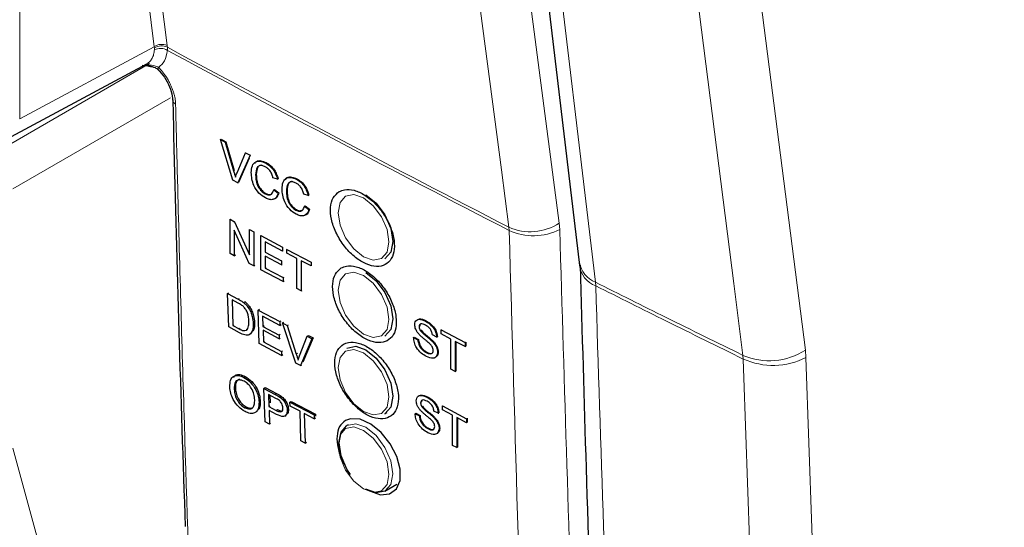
# Paper-space layout 'Blatt2' of a CAD drawing. Header units: millimetres. Extents: x 5 to 418, y 2 to 292.
# Tile 36 of 81: x 149.34 to 159.72, y 141.13 to 146.48. Entities that reach past the tile are written whole.
import ezdxf

# ---------------------------------------------------------------- set-up
doc = ezdxf.new("R2010")
doc.units = ezdxf.units.MM

psp = doc.layouts.new('Blatt2')

# ---------------------------------------------------------------- linework, layer by layer
at = {"color": 7, "linetype": 'Continuous', "lineweight": 18}
for p, q in [((149.34, 159.094), (149.34, 145.431)), ((150.758, 146.193), (150.54, 147.919)), ((150.679, 147.919), (150.895, 146.204)), ((149.34, 145.431), (150.758, 146.193)), ((150.76, 146.179), (150.758, 146.193)), ((150.895, 146.204), (150.897, 146.186)), ((150.897, 146.186), (150.898, 146.154)), ((150.761, 146.16), (150.76, 146.179)), ((149.057, 145.061), (150.71, 146.015)), ((150.932, 145.653), (149.269, 144.693)), ((151.596, 144.883), (151.603, 144.887)), ((155.035, 144.266), (155.03, 144.332)), ((154.498, 144.29), (154.501, 144.256)), ((155.414, 143.672), (155.411, 143.71)), ((151.644, 143.531), (151.655, 143.539)), ((151.654, 143.219), (151.665, 143.226)), ((157.625, 142.994), (157.631, 142.917)), ((152.256, 142.953), (152.27, 142.962)), ((156.97, 142.9), (156.967, 142.939)), ((152.035, 142.527), (152.049, 142.536)), ((152.045, 142.358), (152.059, 142.367))]:
    psp.add_line(p, q, dxfattribs=at)
at = {"color": 7, "linetype": 'Continuous', "lineweight": 25}
for p, q in [((149.253, 145.245), (150.679, 146.012)), ((150.631, 145.999), (150.719, 145.989)), ((151.458, 145.213), (151.465, 145.218)), ((151.589, 144.785), (151.458, 145.213)), ((151.458, 145.213), (151.508, 145.187)), ((151.465, 145.218), (151.515, 145.191)), ((151.508, 145.187), (151.515, 145.191)), ((151.508, 145.187), (151.596, 144.883)), ((151.515, 145.191), (151.603, 144.887)), ((151.632, 144.864), (151.72, 145.075)), ((151.77, 145.049), (151.639, 144.759)), ((151.72, 145.075), (151.726, 145.079)), ((151.72, 145.075), (151.77, 145.049)), ((151.77, 145.049), (151.775, 145.052)), ((151.761, 145.019), (151.646, 144.763)), ((151.932, 144.967), (151.937, 144.971)), ((151.828, 144.841), (151.835, 144.845)), ((151.639, 144.759), (151.589, 144.785)), ((151.639, 144.759), (151.646, 144.763)), ((152.057, 144.797), (152.011, 144.81)), ((152.057, 144.797), (152.064, 144.801)), ((152.256, 144.796), (152.261, 144.799)), ((151.928, 144.642), (151.935, 144.646)), ((152.019, 144.684), (152.026, 144.688)), ((152.019, 144.684), (152.065, 144.648)), ((152.026, 144.688), (152.072, 144.652)), ((152.065, 144.648), (152.072, 144.652)), ((152.152, 144.669), (152.159, 144.674)), ((152.381, 144.625), (152.335, 144.639)), ((152.381, 144.625), (152.388, 144.629)), ((152.253, 144.471), (152.26, 144.475)), ((152.344, 144.512), (152.351, 144.517)), ((152.344, 144.512), (152.389, 144.476)), ((152.351, 144.517), (152.396, 144.481)), ((152.389, 144.476), (152.396, 144.481)), ((151.558, 144.373), (151.562, 144.375)), ((151.558, 144.013), (151.558, 144.373)), ((151.558, 144.373), (151.606, 144.347)), ((151.606, 144.347), (151.61, 144.35)), ((151.606, 144.347), (151.762, 143.997)), ((151.759, 143.907), (151.603, 144.257)), ((151.603, 144.257), (151.603, 143.989)), ((151.762, 144.265), (151.765, 144.267)), ((151.762, 144.265), (151.808, 144.241)), ((151.762, 143.997), (151.762, 144.265)), ((151.808, 144.241), (151.81, 144.243)), ((151.808, 144.241), (151.808, 143.882)), ((151.883, 144.201), (151.885, 144.203)), ((151.883, 143.842), (151.883, 144.201)), ((151.883, 144.201), (152.112, 144.081)), ((152.112, 144.039), (151.928, 144.136)), ((151.928, 144.136), (151.928, 144.025)), ((151.603, 143.989), (151.558, 144.013)), ((151.928, 144.025), (151.934, 144.029)), ((151.928, 144.025), (152.099, 143.935)), ((152.112, 144.081), (152.112, 144.039)), ((152.112, 144.081), (152.113, 144.081)), ((152.112, 144.039), (152.114, 144.041)), ((152.158, 144.056), (152.159, 144.057)), ((152.158, 144.056), (152.412, 143.923)), ((152.158, 144.015), (152.158, 144.056)), ((152.262, 143.96), (152.158, 144.015)), ((151.603, 143.989), (151.617, 143.997)), ((151.808, 143.882), (151.759, 143.907)), ((152.099, 143.894), (151.928, 143.984)), ((151.928, 143.984), (151.928, 143.859)), ((152.099, 143.935), (152.104, 143.939)), ((152.099, 143.935), (152.099, 143.894)), ((152.262, 143.642), (152.262, 143.96)), ((152.412, 143.881), (152.308, 143.936)), ((152.308, 143.936), (152.308, 143.618)), ((152.412, 143.923), (152.412, 143.881)), ((152.412, 143.923), (152.412, 143.923)), ((155.241, 143.917), (155.244, 143.881)), ((151.808, 143.882), (151.819, 143.889)), ((152.12, 143.717), (151.883, 143.842)), ((151.928, 143.859), (151.939, 143.866)), ((151.928, 143.859), (152.12, 143.758)), ((152.099, 143.894), (152.106, 143.898)), ((152.412, 143.881), (152.413, 143.882)), ((152.12, 143.758), (152.129, 143.764)), ((152.12, 143.758), (152.12, 143.717)), ((152.12, 143.717), (152.13, 143.724)), ((151.533, 143.591), (151.545, 143.598)), ((151.544, 143.238), (151.533, 143.591)), ((151.533, 143.591), (151.644, 143.531)), ((152.308, 143.618), (152.262, 143.642)), ((152.308, 143.618), (152.317, 143.624)), ((151.645, 143.49), (151.58, 143.525)), ((151.58, 143.525), (151.588, 143.254)), ((151.701, 143.496), (151.712, 143.503)), ((151.748, 143.445), (151.76, 143.453)), ((151.856, 143.417), (151.868, 143.425)), ((151.866, 143.065), (151.856, 143.417)), ((151.856, 143.417), (152.083, 143.295)), ((151.803, 143.274), (151.814, 143.282)), ((152.084, 143.255), (151.902, 143.352)), ((151.902, 143.352), (151.905, 143.244)), ((152.083, 143.295), (152.096, 143.304)), ((152.083, 143.295), (152.084, 143.255)), ((152.112, 143.28), (152.125, 143.288)), ((152.252, 142.857), (152.112, 143.28)), ((152.112, 143.28), (152.161, 143.253)), ((153.618, 143.3), (153.62, 143.301)), ((151.659, 143.176), (151.544, 143.238)), ((151.588, 143.254), (151.599, 143.261)), ((151.588, 143.254), (151.654, 143.219)), ((151.727, 143.21), (151.743, 143.212)), ((151.905, 143.244), (151.917, 143.252)), ((151.905, 143.244), (152.075, 143.153)), ((152.076, 143.112), (151.907, 143.203)), ((151.907, 143.203), (151.91, 143.081)), ((152.084, 143.255), (152.097, 143.263)), ((152.161, 143.253), (152.175, 143.262)), ((152.161, 143.253), (152.256, 142.953)), ((153.551, 143.24), (153.555, 143.243)), ((153.563, 143.202), (153.567, 143.205)), ((153.783, 143.207), (153.787, 143.21)), ((153.783, 143.166), (153.783, 143.207)), ((153.783, 143.207), (154.037, 143.073)), ((151.91, 143.081), (151.922, 143.089)), ((151.91, 143.081), (152.1, 142.979)), ((152.075, 143.153), (152.087, 143.161)), ((152.075, 143.153), (152.076, 143.112)), ((152.076, 143.112), (152.088, 143.12)), ((152.291, 142.934), (152.372, 143.14)), ((152.421, 143.114), (152.301, 142.831)), ((152.435, 143.123), (152.327, 142.868)), ((152.372, 143.14), (152.385, 143.149)), ((152.372, 143.14), (152.421, 143.114)), ((152.385, 143.149), (152.435, 143.123)), ((152.421, 143.114), (152.435, 143.123)), ((153.493, 143.127), (153.5, 143.131)), ((153.493, 143.127), (153.539, 143.103)), ((153.5, 143.131), (153.545, 143.107)), ((153.539, 143.103), (153.545, 143.107)), ((153.69, 143.087), (153.697, 143.091)), ((153.738, 143.13), (153.692, 143.155)), ((153.738, 143.13), (153.744, 143.134)), ((153.887, 143.111), (153.783, 143.166)), ((153.887, 142.793), (153.887, 143.111)), ((154.037, 143.031), (153.933, 143.086)), ((153.933, 143.086), (153.933, 142.769)), ((153.94, 143.083), (153.94, 142.773)), ((154.037, 143.073), (154.043, 143.077)), ((154.037, 143.073), (154.037, 143.031)), ((154.041, 143.078), (154.043, 143.077)), ((154.043, 143.077), (154.043, 143.036)), ((152.101, 142.938), (151.866, 143.065)), ((152.1, 142.979), (152.112, 142.987)), ((152.1, 142.979), (152.101, 142.938)), ((153.627, 142.968), (153.633, 142.973)), ((153.746, 142.97), (153.753, 142.974)), ((154.037, 143.031), (154.043, 143.036)), ((152.101, 142.938), (152.114, 142.947)), ((152.301, 142.831), (152.252, 142.857)), ((152.301, 142.831), (152.315, 142.84)), ((153.933, 142.769), (153.887, 142.793)), ((153.933, 142.769), (153.94, 142.773)), ((151.704, 142.707), (151.718, 142.716)), ((151.602, 142.579), (151.615, 142.588)), ((151.916, 142.59), (151.93, 142.599)), ((151.928, 142.238), (151.916, 142.59)), ((151.916, 142.59), (152.035, 142.527)), ((151.93, 142.599), (152.049, 142.536)), ((151.864, 142.445), (151.877, 142.454)), ((152.041, 142.485), (151.963, 142.526)), ((151.963, 142.526), (151.967, 142.399)), ((151.977, 142.518), (151.98, 142.44)), ((152.083, 142.498), (152.097, 142.508)), ((152.19, 142.445), (152.204, 142.454)), ((152.204, 142.454), (152.458, 142.32)), ((153.634, 142.497), (153.636, 142.498)), ((151.714, 142.387), (151.728, 142.396)), ((151.967, 142.399), (151.981, 142.408)), ((151.967, 142.399), (152.045, 142.358)), ((152.048, 142.317), (151.969, 142.359)), ((151.969, 142.359), (151.973, 142.214)), ((152.161, 142.362), (152.174, 142.37)), ((152.192, 142.404), (152.19, 142.445)), ((152.19, 142.445), (152.444, 142.311)), ((152.296, 142.349), (152.192, 142.404)), ((152.306, 142.038), (152.296, 142.349)), ((153.567, 142.438), (153.571, 142.44)), ((153.579, 142.4), (153.583, 142.403)), ((153.754, 142.328), (153.708, 142.352)), ((153.799, 142.405), (153.803, 142.407)), ((153.799, 142.363), (153.799, 142.405)), ((153.799, 142.405), (154.052, 142.27)), ((153.903, 142.308), (153.799, 142.363)), ((152.136, 142.298), (152.15, 142.308)), ((152.445, 142.27), (152.341, 142.325)), ((152.341, 142.325), (152.352, 142.014)), ((152.444, 142.311), (152.458, 142.32)), ((152.444, 142.311), (152.445, 142.27)), ((152.445, 142.27), (152.459, 142.279)), ((152.458, 142.32), (152.458, 142.298)), ((153.191, 142.324), (153.214, 142.336)), ((153.509, 142.324), (153.516, 142.329)), ((153.509, 142.324), (153.555, 142.3)), ((153.516, 142.329), (153.562, 142.304)), ((153.555, 142.3), (153.562, 142.304)), ((153.706, 142.284), (153.713, 142.288)), ((153.754, 142.328), (153.76, 142.331)), ((153.903, 141.99), (153.903, 142.308)), ((154.052, 142.229), (153.949, 142.284)), ((153.949, 142.284), (153.949, 141.966)), ((153.956, 142.28), (153.956, 141.97)), ((154.052, 142.27), (154.059, 142.274)), ((154.052, 142.27), (154.052, 142.229)), ((154.057, 142.276), (154.059, 142.274)), ((154.059, 142.274), (154.059, 142.233)), ((151.973, 142.214), (151.928, 142.238)), ((151.973, 142.214), (151.986, 142.223)), ((152.805, 142.208), (152.791, 142.2)), ((153.643, 142.166), (153.649, 142.17)), ((153.762, 142.167), (153.769, 142.171)), ((154.052, 142.229), (154.059, 142.233)), ((152.352, 142.014), (152.306, 142.038)), ((152.352, 142.014), (152.364, 142.022)), ((153.949, 141.966), (153.903, 141.99)), ((153.949, 141.966), (153.956, 141.97)), ((153.191, 141.507), (153.316, 141.579))]:
    psp.add_line(p, q, dxfattribs=at)
at = {"color": 7, "linetype": 'Continuous', "lineweight": 18, "flags": 128}
for points in [[(153.614, 155.152), (154.322, 149.74), (155.03, 144.332)], [(154.498, 144.29), (154.419, 144.896), (154.102, 147.32), (153.082, 155.11)], [(154.125, 154.493), (154.215, 153.737), (154.576, 150.714), (154.936, 147.691), (155.411, 143.71)], [(156.967, 142.939), (156.87, 143.698), (156.482, 146.734), (156.094, 149.771), (155.583, 153.768)], [(156.241, 153.824), (156.593, 151.069), (156.945, 148.315), (157.625, 142.994)], [(150.802, 145.949), (150.801, 145.951), (150.8, 145.956), (150.801, 145.964), (150.805, 145.975)], [(152.966, 144.598), (152.864, 144.634), (152.777, 144.617), (152.719, 144.55), (152.698, 144.443), (152.719, 144.313), (152.777, 144.179), (152.864, 144.062), (152.966, 143.979), (153.069, 143.944), (153.156, 143.96), (153.214, 144.027), (153.234, 144.134), (153.214, 144.264), (153.156, 144.398), (153.069, 144.515), (152.966, 144.598)], [(152.966, 143.782), (152.864, 143.817), (152.777, 143.8), (152.719, 143.733), (152.698, 143.627), (152.719, 143.497), (152.777, 143.363), (152.864, 143.245), (152.966, 143.163), (153.069, 143.127), (153.156, 143.144), (153.214, 143.211), (153.234, 143.317), (153.214, 143.448), (153.156, 143.582), (153.069, 143.699), (152.966, 143.782)], [(152.966, 142.965), (152.864, 143.001), (152.777, 142.984), (152.719, 142.917), (152.698, 142.81), (152.719, 142.68), (152.777, 142.546), (152.864, 142.429), (152.966, 142.346), (153.069, 142.31), (153.156, 142.327), (153.214, 142.394), (153.234, 142.501), (153.214, 142.631), (153.156, 142.765), (153.069, 142.882), (152.966, 142.965)], [(152.966, 141.53), (153.069, 141.494), (153.156, 141.511), (153.214, 141.578), (153.234, 141.684), (153.214, 141.815), (153.156, 141.948), (153.069, 142.066), (152.966, 142.148), (152.864, 142.184), (152.777, 142.167), (152.719, 142.1), (152.698, 141.994), (152.719, 141.864), (152.777, 141.73), (152.864, 141.612), (152.966, 141.53)], [(152.791, 142.2), (152.883, 142.218), (152.991, 142.18), (153.099, 142.093), (153.191, 141.969), (153.253, 141.828), (153.274, 141.69), (153.253, 141.578), (153.191, 141.507), (153.191, 141.507)], [(149.269, 141.962), (150.252, 138.353), (151.239, 134.726)]]:
    psp.add_lwpolyline(points, dxfattribs=at)
at = {"color": 7, "linetype": 'Continuous', "lineweight": 25, "flags": 128}
for points in [[(153.955, 154.702), (154.073, 153.713), (155.241, 143.919)], [(152.991, 144.63), (153.099, 144.542), (153.191, 144.419), (153.253, 144.277), (153.274, 144.14), (153.253, 144.027), (153.191, 143.957), (153.191, 143.957)], [(152.991, 143.813), (153.099, 143.726), (153.191, 143.602), (153.253, 143.461), (153.274, 143.323), (153.253, 143.211), (153.191, 143.14), (153.191, 143.14)], [(152.791, 143.016), (152.883, 143.034), (152.991, 142.997)], [(152.991, 142.997), (153.099, 142.909), (153.191, 142.785), (153.253, 142.644), (153.274, 142.507), (153.253, 142.394), (153.191, 142.324), (153.191, 142.324)], [(153.069, 141.495), (153.144, 141.47), (153.24, 141.478), (153.312, 141.531), (153.351, 141.621), (153.352, 141.74), (153.317, 141.874), (153.248, 142.007), (153.153, 142.125), (153.043, 142.215), (152.931, 142.265), (152.829, 142.271), (152.776, 142.252), (152.776, 142.252)], [(152.827, 141.682), (152.791, 141.738), (152.73, 141.879), (152.708, 142.017), (152.73, 142.129), (152.791, 142.2), (152.791, 142.2)], [(153.191, 141.507), (153.099, 141.489), (152.991, 141.527)]]:
    psp.add_lwpolyline(points, dxfattribs=at)
at = {"color": 7, "linetype": 'Continuous', "lineweight": 18}
for centre, radius, start, end in [((150.837, 146.078), 0.14, 65.1129, 124.1357), ((150.835, 146.066), 0.136, 62.583, 123.4037), ((245.771, 321.95), 199.734, 241.64077, 242.80828), ((150.824, 146.036), 0.139, 57.9386, 117.0038), ((245.771, 321.913), 199.73, 241.64019, 242.80847), ((151.003, 145.636), 0.0509, 183.7199, 247.9823), ((154.724, 144.806), 0.564, 246.4011, 302.7847), ((154.758, 144.811), 0.611, 245.151, 296.9434), ((155.518, 143.97), 0.281, 190.4308, 247.6781), ((155.499, 143.914), 0.256, 184.9005, 250.5504), ((157.243, 143.591), 0.709, 247.0757, 302.5706), ((157.283, 143.596), 0.763, 245.8302, 297.1632)]:
    psp.add_arc(centre, radius, start, end, dxfattribs=at)
for points, knots in [([(150.679, 146.012), (150.68, 146.013), (150.687, 146.016), (150.699, 146.025), (150.713, 146.038), (150.726, 146.053), (150.737, 146.071), (150.746, 146.09), (150.753, 146.112), (150.758, 146.135), (150.76, 146.152), (150.761, 146.16)], [0, 0, 0, 0, 0.025227, 0.144895, 0.265397, 0.38853, 0.512573, 0.632266, 0.752793, 0.875944, 1, 1, 1, 1]), ([(150.898, 146.154), (150.891, 146.114), (150.877, 146.036), (150.829, 145.994), (150.805, 145.975)], [0, 0, 0, 0, 0.5189654, 1, 1, 1, 1]), ([(150.657, 146), (150.661, 146), (150.673, 145.999), (150.685, 145.999), (150.693, 145.998)], [0, 0, 0, 0, 0.3044, 1, 1, 1, 1]), ([(150.693, 145.998), (150.717, 145.998), (150.755, 145.998), (150.791, 145.981), (150.805, 145.975)], [0, 0, 0, 0, 0.616269, 1, 1, 1, 1]), ([(150.805, 145.975), (150.813, 145.967), (150.828, 145.951), (150.849, 145.925), (150.869, 145.898), (150.886, 145.874), (150.903, 145.847), (150.919, 145.818), (150.935, 145.784), (150.947, 145.756), (150.958, 145.727), (150.967, 145.697), (150.975, 145.664), (150.98, 145.635), (150.983, 145.61), (150.984, 145.596), (150.984, 145.588)], [0, 0, 0, 0, 0.072855, 0.146236, 0.220264, 0.294833, 0.340213, 0.428463, 0.511104, 0.589608, 0.635016, 0.723321, 0.806014, 0.884569, 0.942158, 1, 1, 1, 1]), ([(150.984, 145.588), (150.985, 145.535), (150.992, 145.267), (151.02, 144.141), (151.099, 141.359), (151.249, 137.097), (151.463, 132.194), (151.637, 129.01), (151.719, 127.51)], [0, 0, 0, 0, 0.0088086, 0.044043, 0.1849809, 0.4668597, 0.7487682, 1, 1, 1, 1]), ([(155.376, 124.503), (155.363, 124.714), (155.296, 125.765), (155.032, 130.192), (154.724, 136.55), (154.563, 142.118), (154.501, 144.256)], [0, 0, 0, 0, 0.032288, 0.161438, 0.678067, 1, 1, 1, 1]), ([(155.035, 144.266), (155.134, 140.95), (155.334, 134.318), (155.717, 127.79), (155.909, 124.526)], [0, 0, 0, 0, 0.4999, 1, 1, 1, 1]), ([(155.411, 143.71), (155.659, 143.586), (156.176, 143.327), (156.696, 143.072), (156.967, 142.939)], [0, 0, 0, 0, 0.479802, 1, 1, 1, 1]), ([(155.414, 143.672), (155.523, 140.282), (155.737, 133.622), (156.125, 127.075), (156.315, 123.86)], [0, 0, 0, 0, 0.508896, 1, 1, 1, 1]), ([(156.97, 142.9), (156.699, 143.033), (156.179, 143.289), (155.662, 143.548), (155.414, 143.672)], [0, 0, 0, 0, 0.52026, 1, 1, 1, 1]), ([(159.063, 109.415), (158.908, 111.081), (158.463, 115.846), (157.864, 123.795), (157.306, 133.284), (157.082, 139.695), (156.97, 142.9)], [0, 0, 0, 0, 0.1519058, 0.4346037, 0.7173017, 1, 1, 1, 1]), ([(157.631, 142.917), (157.743, 139.715), (157.967, 133.309), (158.524, 123.828), (159.122, 115.885), (159.567, 111.123), (159.722, 109.459)], [0, 0, 0, 0, 0.282698, 0.565396, 0.848094, 1, 1, 1, 1])]:
    psp.add_open_spline(points, degree=3, knots=knots, dxfattribs=at)
at = {"color": 7, "linetype": 'Continuous', "lineweight": 25}
for points, knots in [([(150.703, 145.989), (150.725, 145.985), (150.762, 145.979), (150.796, 145.957), (150.806, 145.944), (150.809, 145.941)], [0, 0, 0, 0, 0.54369, 0.884884, 1, 1, 1, 1]), ([(150.802, 145.948), (150.806, 145.944), (150.835, 145.916), (150.885, 145.846), (150.932, 145.746), (150.953, 145.668), (150.951, 145.639), (150.95, 145.633)], [0, 0, 0, 0, 0.050198, 0.338746, 0.635183, 0.927589, 1, 1, 1, 1]), ([(150.955, 145.632), (150.958, 145.504), (150.989, 143.997), (151.039, 142.502), (151.085, 141.134)], [0, 0, 0, 0, 0.085161, 1, 1, 1, 1]), ([(151.782, 144.865), (151.784, 144.89), (151.788, 144.94), (151.824, 144.984), (151.877, 144.991), (151.913, 144.975), (151.932, 144.967)], [0, 0, 0, 0, 0.2804925, 0.5595697, 0.7796153, 1, 1, 1, 1]), ([(151.819, 144.963), (151.825, 144.971), (151.839, 144.992), (151.884, 144.994), (151.92, 144.979), (151.939, 144.972)], [0, 0, 0, 0, 0.235895, 0.617654, 1, 1, 1, 1]), ([(151.93, 144.927), (151.918, 144.932), (151.895, 144.943), (151.865, 144.94), (151.833, 144.912), (151.83, 144.87), (151.828, 144.841)], [0, 0, 0, 0, 0.1872234, 0.3739058, 0.5607363, 1, 1, 1, 1]), ([(151.888, 144.943), (151.882, 144.942), (151.867, 144.942), (151.84, 144.915), (151.837, 144.874), (151.835, 144.845)], [0, 0, 0, 0, 0.128287, 0.388412, 1, 1, 1, 1]), ([(151.932, 144.967), (151.948, 144.958), (151.979, 144.938), (152.018, 144.892), (152.044, 144.843), (152.053, 144.812), (152.057, 144.797)], [0, 0, 0, 0, 0.280081, 0.559449, 0.779549, 1, 1, 1, 1]), ([(151.939, 144.972), (151.954, 144.962), (151.986, 144.943), (152.025, 144.896), (152.051, 144.847), (152.059, 144.816), (152.064, 144.801)], [0, 0, 0, 0, 0.280081, 0.559449, 0.779549, 1, 1, 1, 1]), ([(151.596, 144.883), (151.6, 144.87), (151.606, 144.848), (151.612, 144.825), (151.614, 144.816)], [0, 0, 0, 0, 0.5599982, 1, 1, 1, 1]), ([(151.614, 144.816), (151.617, 144.825), (151.622, 144.842), (151.629, 144.857), (151.632, 144.864)], [0, 0, 0, 0, 0.559972, 1, 1, 1, 1]), ([(151.933, 144.598), (151.908, 144.613), (151.86, 144.643), (151.809, 144.725), (151.786, 144.8), (151.784, 144.843), (151.782, 144.865)], [0, 0, 0, 0, 0.279955, 0.558088, 0.778912, 1, 1, 1, 1]), ([(151.828, 144.841), (151.829, 144.821), (151.831, 144.782), (151.85, 144.72), (151.887, 144.669), (151.915, 144.651), (151.928, 144.642)], [0, 0, 0, 0, 0.281245, 0.560716, 0.780138, 1, 1, 1, 1]), ([(151.835, 144.845), (151.836, 144.825), (151.838, 144.786), (151.857, 144.724), (151.894, 144.673), (151.922, 144.655), (151.935, 144.646)], [0, 0, 0, 0, 0.281245, 0.560716, 0.780138, 1, 1, 1, 1]), ([(152.011, 144.81), (152.008, 144.823), (152, 144.849), (151.98, 144.886), (151.955, 144.912), (151.938, 144.922), (151.93, 144.927)], [0, 0, 0, 0, 0.280553, 0.559739, 0.779654, 1, 1, 1, 1]), ([(152.107, 144.693), (152.108, 144.718), (152.112, 144.768), (152.148, 144.813), (152.201, 144.819), (152.238, 144.804), (152.256, 144.796)], [0, 0, 0, 0, 0.280492, 0.55957, 0.779615, 1, 1, 1, 1]), ([(152.144, 144.791), (152.149, 144.799), (152.163, 144.821), (152.209, 144.823), (152.245, 144.808), (152.263, 144.8)], [0, 0, 0, 0, 0.235895, 0.617654, 1, 1, 1, 1]), ([(152.254, 144.755), (152.242, 144.761), (152.22, 144.771), (152.189, 144.768), (152.158, 144.74), (152.155, 144.699), (152.152, 144.669)], [0, 0, 0, 0, 0.187223, 0.373906, 0.560736, 1, 1, 1, 1]), ([(152.212, 144.771), (152.207, 144.771), (152.191, 144.771), (152.165, 144.743), (152.162, 144.702), (152.159, 144.674)], [0, 0, 0, 0, 0.128287, 0.388412, 1, 1, 1, 1]), ([(152.335, 144.639), (152.332, 144.652), (152.325, 144.678), (152.305, 144.714), (152.279, 144.74), (152.262, 144.75), (152.254, 144.755)], [0, 0, 0, 0, 0.280553, 0.559739, 0.779654, 1, 1, 1, 1]), ([(152.256, 144.796), (152.272, 144.786), (152.304, 144.767), (152.343, 144.72), (152.369, 144.671), (152.377, 144.64), (152.381, 144.625)], [0, 0, 0, 0, 0.280081, 0.559449, 0.779549, 1, 1, 1, 1]), ([(152.263, 144.8), (152.279, 144.79), (152.311, 144.771), (152.349, 144.724), (152.376, 144.675), (152.384, 144.645), (152.388, 144.629)], [0, 0, 0, 0, 0.280081, 0.559449, 0.779549, 1, 1, 1, 1]), ([(151.928, 144.642), (151.941, 144.637), (151.966, 144.626), (152.004, 144.637), (152.013, 144.666), (152.019, 144.684)], [0, 0, 0, 0, 0.280711, 0.560905, 1, 1, 1, 1]), ([(152.065, 144.648), (152.06, 144.632), (152.049, 144.601), (152.015, 144.579), (151.974, 144.58), (151.946, 144.592), (151.933, 144.598)], [0, 0, 0, 0, 0.280256, 0.559546, 0.779589, 1, 1, 1, 1]), ([(151.935, 144.646), (151.948, 144.641), (151.969, 144.631), (151.985, 144.637), (151.991, 144.64)], [0, 0, 0, 0, 0.604662, 1, 1, 1, 1]), ([(152.072, 144.652), (152.066, 144.637), (152.055, 144.607), (152.032, 144.586), (152.016, 144.586), (152.016, 144.586)], [0, 0, 0, 0, 0.494279, 0.986854, 1, 1, 1, 1]), ([(152.257, 144.427), (152.233, 144.442), (152.184, 144.471), (152.133, 144.553), (152.111, 144.629), (152.108, 144.672), (152.107, 144.693)], [0, 0, 0, 0, 0.279955, 0.558088, 0.778912, 1, 1, 1, 1]), ([(152.152, 144.669), (152.153, 144.65), (152.155, 144.61), (152.174, 144.548), (152.212, 144.498), (152.239, 144.48), (152.253, 144.471)], [0, 0, 0, 0, 0.281245, 0.5607156, 0.780138, 1, 1, 1, 1]), ([(152.159, 144.674), (152.16, 144.654), (152.162, 144.614), (152.181, 144.553), (152.218, 144.502), (152.246, 144.484), (152.26, 144.475)], [0, 0, 0, 0, 0.281245, 0.560716, 0.780138, 1, 1, 1, 1]), ([(152.71, 144.666), (152.687, 144.646), (152.64, 144.608), (152.613, 144.503), (152.622, 144.375), (152.669, 144.237), (152.748, 144.103), (152.85, 143.99), (152.965, 143.909), (153.078, 143.871), (153.177, 143.879), (153.251, 143.933), (153.291, 144.026), (153.294, 144.148), (153.258, 144.284), (153.188, 144.421), (153.092, 144.542), (152.98, 144.634), (152.865, 144.686), (152.773, 144.693), (152.728, 144.673), (152.71, 144.666)], [0, 0, 0, 0, 0.0535723, 0.1071443, 0.1607313, 0.2143785, 0.2681024, 0.321888, 0.375695, 0.4294732, 0.4831833, 0.5368141, 0.5903891, 0.6439578, 0.6975746, 0.7512731, 0.8050495, 0.8588638, 0.9126587, 0.9663868, 1, 1, 1, 1]), ([(152.253, 144.471), (152.265, 144.465), (152.29, 144.455), (152.328, 144.465), (152.338, 144.494), (152.344, 144.512)], [0, 0, 0, 0, 0.280711, 0.560905, 1, 1, 1, 1]), ([(152.389, 144.476), (152.384, 144.461), (152.373, 144.43), (152.339, 144.408), (152.298, 144.408), (152.271, 144.421), (152.257, 144.427)], [0, 0, 0, 0, 0.280256, 0.559546, 0.779589, 1, 1, 1, 1]), ([(152.26, 144.475), (152.272, 144.469), (152.294, 144.459), (152.309, 144.466), (152.316, 144.468)], [0, 0, 0, 0, 0.604662, 1, 1, 1, 1]), ([(152.396, 144.481), (152.391, 144.466), (152.38, 144.435), (152.356, 144.414), (152.34, 144.415), (152.34, 144.415)], [0, 0, 0, 0, 0.494279, 0.986854, 1, 1, 1, 1]), ([(152.731, 143.86), (152.708, 143.841), (152.662, 143.803), (152.635, 143.698), (152.644, 143.57), (152.691, 143.432), (152.77, 143.299), (152.872, 143.186), (152.986, 143.105), (153.099, 143.067), (153.198, 143.076), (153.272, 143.129), (153.312, 143.222), (153.314, 143.344), (153.278, 143.48), (153.208, 143.617), (153.112, 143.738), (153, 143.829), (152.886, 143.881), (152.793, 143.888), (152.748, 143.868), (152.731, 143.86)], [0, 0, 0, 0, 0.053569, 0.107138, 0.160725, 0.214376, 0.268107, 0.3219, 0.37571, 0.429486, 0.483191, 0.536814, 0.590384, 0.643951, 0.697571, 0.751276, 0.805059, 0.858878, 0.912673, 0.966396, 1, 1, 1, 1]), ([(155.25, 143.891), (155.27, 143.177), (155.335, 140.917), (155.466, 137.178), (155.663, 132.611), (155.887, 128.259), (156.066, 125.399), (156.149, 124.077)], [0, 0, 0, 0, 0.107044, 0.338562, 0.562306, 0.797504, 1, 1, 1, 1]), ([(151.644, 143.531), (151.654, 143.526), (151.673, 143.515), (151.692, 143.502), (151.701, 143.496)], [0, 0, 0, 0, 0.560174, 1, 1, 1, 1]), ([(151.699, 143.454), (151.689, 143.462), (151.671, 143.476), (151.653, 143.486), (151.645, 143.49)], [0, 0, 0, 0, 0.5592546, 1, 1, 1, 1]), ([(151.701, 143.496), (151.71, 143.488), (151.727, 143.473), (151.742, 143.454), (151.748, 143.445)], [0, 0, 0, 0, 0.5598465, 1, 1, 1, 1]), ([(151.714, 143.505), (151.724, 143.497), (151.741, 143.482), (151.755, 143.463), (151.762, 143.454)], [0, 0, 0, 0, 0.559847, 1, 1, 1, 1]), ([(151.757, 143.299), (151.755, 143.328), (151.752, 143.368), (151.725, 143.424), (151.707, 143.444), (151.699, 143.454)], [0, 0, 0, 0, 0.55915, 0.78004, 1, 1, 1, 1]), ([(151.748, 143.445), (151.758, 143.429), (151.778, 143.398), (151.797, 143.338), (151.801, 143.298), (151.803, 143.274)], [0, 0, 0, 0, 0.279769, 0.559929, 1, 1, 1, 1]), ([(151.762, 143.454), (151.772, 143.438), (151.791, 143.407), (151.811, 143.347), (151.814, 143.307), (151.816, 143.283)], [0, 0, 0, 0, 0.279769, 0.559929, 1, 1, 1, 1]), ([(151.73, 143.203), (151.74, 143.216), (151.758, 143.241), (151.758, 143.281), (151.757, 143.299)], [0, 0, 0, 0, 0.5574522, 1, 1, 1, 1]), ([(151.816, 143.283), (151.817, 143.257), (151.817, 143.216), (151.797, 143.194), (151.79, 143.187)], [0, 0, 0, 0, 0.6486015, 1, 1, 1, 1]), ([(153.505, 143.261), (153.507, 143.272), (153.509, 143.293), (153.525, 143.313), (153.56, 143.325), (153.594, 143.31), (153.618, 143.3)], [0, 0, 0, 0, 0.1870287, 0.3741238, 0.5611402, 1, 1, 1, 1]), ([(153.544, 143.319), (153.548, 143.321), (153.57, 143.33), (153.6, 143.316), (153.625, 143.304)], [0, 0, 0, 0, 0.18108, 1, 1, 1, 1]), ([(153.618, 143.3), (153.634, 143.29), (153.666, 143.271), (153.707, 143.227), (153.733, 143.175), (153.736, 143.145), (153.738, 143.13)], [0, 0, 0, 0, 0.280797, 0.560151, 0.779877, 1, 1, 1, 1]), ([(153.625, 143.304), (153.641, 143.295), (153.673, 143.275), (153.714, 143.231), (153.739, 143.179), (153.743, 143.149), (153.745, 143.135)], [0, 0, 0, 0, 0.280797, 0.560151, 0.779877, 1, 1, 1, 1]), ([(151.654, 143.219), (151.67, 143.21), (151.698, 143.195), (151.72, 143.2), (151.73, 143.203)], [0, 0, 0, 0, 0.561861, 1, 1, 1, 1]), ([(151.803, 143.274), (151.802, 143.249), (151.8, 143.2), (151.769, 143.151), (151.715, 143.149), (151.678, 143.167), (151.659, 143.176)], [0, 0, 0, 0, 0.28084, 0.559952, 0.779068, 1, 1, 1, 1]), ([(153.553, 143.158), (153.546, 143.167), (153.531, 143.184), (153.511, 143.22), (153.507, 143.246), (153.505, 143.261)], [0, 0, 0, 0, 0.281445, 0.562273, 1, 1, 1, 1]), ([(153.62, 143.258), (153.611, 143.262), (153.593, 143.271), (153.57, 143.273), (153.554, 143.262), (153.552, 143.248), (153.551, 143.24)], [0, 0, 0, 0, 0.2812903, 0.5608202, 0.7806803, 1, 1, 1, 1]), ([(153.551, 143.24), (153.552, 143.233), (153.553, 143.221), (153.56, 143.208), (153.563, 143.202)], [0, 0, 0, 0, 0.559617, 1, 1, 1, 1]), ([(153.571, 143.271), (153.568, 143.269), (153.56, 143.264), (153.559, 143.252), (153.558, 143.245)], [0, 0, 0, 0, 0.3934655, 1, 1, 1, 1]), ([(153.563, 143.202), (153.576, 143.188), (153.599, 143.163), (153.633, 143.137), (153.662, 143.113), (153.681, 143.095), (153.69, 143.087)], [0, 0, 0, 0, 0.338408, 0.558974, 0.779535, 1, 1, 1, 1]), ([(153.569, 143.207), (153.583, 143.192), (153.606, 143.167), (153.64, 143.141), (153.669, 143.117), (153.687, 143.1), (153.697, 143.091)], [0, 0, 0, 0, 0.338408, 0.558974, 0.779535, 1, 1, 1, 1]), ([(153.692, 143.155), (153.69, 143.166), (153.687, 143.189), (153.661, 143.233), (153.635, 143.248), (153.62, 143.258)], [0, 0, 0, 0, 0.2810967, 0.5602874, 1, 1, 1, 1]), ([(152.753, 143.056), (152.73, 143.037), (152.684, 142.999), (152.657, 142.893), (152.667, 142.766), (152.714, 142.628), (152.793, 142.495), (152.895, 142.382), (153.009, 142.302), (153.122, 142.264), (153.221, 142.273), (153.294, 142.326), (153.334, 142.419), (153.336, 142.54), (153.3, 142.677), (153.23, 142.813), (153.133, 142.933), (153.021, 143.025), (152.907, 143.076), (152.815, 143.083), (152.77, 143.064), (152.753, 143.056)], [0, 0, 0, 0, 0.053566, 0.107131, 0.160719, 0.214375, 0.268113, 0.321912, 0.375725, 0.4295, 0.483199, 0.536815, 0.590378, 0.643944, 0.697567, 0.751279, 0.80507, 0.858894, 0.912688, 0.966406, 1, 1, 1, 1]), ([(153.629, 142.926), (153.61, 142.937), (153.572, 142.959), (153.525, 143.014), (153.498, 143.075), (153.495, 143.11), (153.493, 143.127)], [0, 0, 0, 0, 0.280814, 0.559563, 0.77962, 1, 1, 1, 1]), ([(153.539, 143.103), (153.54, 143.088), (153.544, 143.059), (153.568, 143.016), (153.598, 142.986), (153.617, 142.974), (153.627, 142.968)], [0, 0, 0, 0, 0.280632, 0.558674, 0.779197, 1, 1, 1, 1]), ([(153.545, 143.107), (153.547, 143.092), (153.551, 143.063), (153.575, 143.02), (153.604, 142.99), (153.624, 142.978), (153.633, 142.973)], [0, 0, 0, 0, 0.280632, 0.558674, 0.779197, 1, 1, 1, 1]), ([(153.666, 143.059), (153.653, 143.07), (153.632, 143.089), (153.602, 143.113), (153.577, 143.134), (153.561, 143.15), (153.553, 143.158)], [0, 0, 0, 0, 0.339939, 0.560025, 0.780082, 1, 1, 1, 1]), ([(153.69, 143.087), (153.699, 143.077), (153.716, 143.059), (153.734, 143.027), (153.745, 142.996), (153.746, 142.979), (153.746, 142.97)], [0, 0, 0, 0, 0.280371, 0.559909, 0.779859, 1, 1, 1, 1]), ([(153.697, 143.091), (153.705, 143.081), (153.722, 143.063), (153.741, 143.031), (153.751, 143), (153.752, 142.983), (153.753, 142.974)], [0, 0, 0, 0, 0.280371, 0.559909, 0.779859, 1, 1, 1, 1]), ([(153.627, 142.968), (153.636, 142.964), (153.656, 142.955), (153.681, 142.955), (153.697, 142.968), (153.699, 142.984), (153.7, 142.992)], [0, 0, 0, 0, 0.280917, 0.560813, 0.780502, 1, 1, 1, 1]), ([(153.746, 142.97), (153.744, 142.954), (153.738, 142.922), (153.694, 142.899), (153.654, 142.916), (153.629, 142.926)], [0, 0, 0, 0, 0.279942, 0.56008, 1, 1, 1, 1]), ([(153.633, 142.973), (153.643, 142.968), (153.662, 142.96), (153.684, 142.957), (153.691, 142.964), (153.692, 142.966)], [0, 0, 0, 0, 0.450089, 0.89854, 1, 1, 1, 1]), ([(153.7, 142.992), (153.7, 142.998), (153.699, 143.011), (153.687, 143.036), (153.674, 143.05), (153.666, 143.059)], [0, 0, 0, 0, 0.280089, 0.55997, 1, 1, 1, 1]), ([(153.753, 142.974), (153.752, 142.956), (153.75, 142.935), (153.737, 142.929), (153.735, 142.928)], [0, 0, 0, 0, 0.85714, 1, 1, 1, 1]), ([(152.256, 142.953), (152.26, 142.941), (152.267, 142.919), (152.273, 142.897), (152.276, 142.887)], [0, 0, 0, 0, 0.559998, 1, 1, 1, 1]), ([(152.276, 142.887), (152.278, 142.896), (152.283, 142.912), (152.289, 142.928), (152.291, 142.934)], [0, 0, 0, 0, 0.5599723, 1, 1, 1, 1]), ([(151.556, 142.604), (151.557, 142.629), (151.558, 142.68), (151.594, 142.724), (151.647, 142.732), (151.685, 142.715), (151.704, 142.707)], [0, 0, 0, 0, 0.2805704, 0.5595746, 0.7795608, 1, 1, 1, 1]), ([(151.596, 142.706), (151.601, 142.715), (151.615, 142.737), (151.661, 142.741), (151.699, 142.724), (151.718, 142.716)], [0, 0, 0, 0, 0.245345, 0.622284, 1, 1, 1, 1]), ([(151.706, 142.666), (151.688, 142.673), (151.651, 142.687), (151.603, 142.661), (151.602, 142.61), (151.602, 142.579)], [0, 0, 0, 0, 0.280128, 0.559653, 1, 1, 1, 1]), ([(151.661, 142.686), (151.649, 142.682), (151.615, 142.67), (151.615, 142.62), (151.615, 142.588)], [0, 0, 0, 0, 0.345992, 1, 1, 1, 1]), ([(151.704, 142.707), (151.728, 142.691), (151.776, 142.66), (151.83, 142.582), (151.858, 142.508), (151.862, 142.466), (151.864, 142.445)], [0, 0, 0, 0, 0.2795644, 0.5585841, 0.7790872, 1, 1, 1, 1]), ([(151.818, 142.469), (151.816, 142.489), (151.813, 142.528), (151.787, 142.59), (151.748, 142.639), (151.72, 142.657), (151.706, 142.666)], [0, 0, 0, 0, 0.280797, 0.560068, 0.779984, 1, 1, 1, 1]), ([(151.718, 142.716), (151.742, 142.7), (151.79, 142.669), (151.844, 142.592), (151.871, 142.517), (151.875, 142.475), (151.877, 142.454)], [0, 0, 0, 0, 0.2795644, 0.5585841, 0.7790872, 1, 1, 1, 1]), ([(151.716, 142.346), (151.692, 142.362), (151.645, 142.392), (151.592, 142.468), (151.563, 142.541), (151.558, 142.583), (151.556, 142.604)], [0, 0, 0, 0, 0.2796, 0.558765, 0.77931, 1, 1, 1, 1]), ([(151.602, 142.579), (151.604, 142.559), (151.607, 142.521), (151.635, 142.461), (151.673, 142.413), (151.701, 142.396), (151.714, 142.387)], [0, 0, 0, 0, 0.280657, 0.559885, 0.779849, 1, 1, 1, 1]), ([(151.615, 142.588), (151.617, 142.568), (151.621, 142.53), (151.648, 142.47), (151.687, 142.422), (151.714, 142.405), (151.728, 142.396)], [0, 0, 0, 0, 0.280657, 0.559885, 0.779849, 1, 1, 1, 1]), ([(151.714, 142.387), (151.732, 142.38), (151.767, 142.366), (151.803, 142.387), (151.817, 142.425), (151.818, 142.454), (151.818, 142.469)], [0, 0, 0, 0, 0.2791002, 0.558192, 0.7788064, 1, 1, 1, 1]), ([(151.877, 142.454), (151.877, 142.428), (151.877, 142.39), (151.857, 142.37), (151.851, 142.364)], [0, 0, 0, 0, 0.684482, 1, 1, 1, 1]), ([(152.035, 142.527), (152.044, 142.522), (152.06, 142.514), (152.076, 142.503), (152.083, 142.498)], [0, 0, 0, 0, 0.560101, 1, 1, 1, 1]), ([(152.078, 142.462), (152.071, 142.466), (152.059, 142.475), (152.046, 142.482), (152.041, 142.485)], [0, 0, 0, 0, 0.559585, 1, 1, 1, 1]), ([(152.049, 142.536), (152.058, 142.532), (152.074, 142.523), (152.09, 142.512), (152.097, 142.508)], [0, 0, 0, 0, 0.560101, 1, 1, 1, 1]), ([(152.115, 142.384), (152.114, 142.392), (152.113, 142.406), (152.104, 142.428), (152.092, 142.448), (152.083, 142.457), (152.078, 142.462)], [0, 0, 0, 0, 0.280261, 0.560078, 0.78015, 1, 1, 1, 1]), ([(152.083, 142.498), (152.095, 142.489), (152.119, 142.471), (152.144, 142.431), (152.158, 142.393), (152.16, 142.372), (152.161, 142.362)], [0, 0, 0, 0, 0.280013, 0.5589104, 0.7793956, 1, 1, 1, 1]), ([(152.097, 142.508), (152.109, 142.498), (152.132, 142.48), (152.157, 142.44), (152.171, 142.402), (152.173, 142.381), (152.174, 142.371)], [0, 0, 0, 0, 0.280013, 0.55891, 0.779396, 1, 1, 1, 1]), ([(153.522, 142.459), (153.523, 142.469), (153.525, 142.49), (153.541, 142.511), (153.576, 142.522), (153.61, 142.508), (153.634, 142.497)], [0, 0, 0, 0, 0.187029, 0.374124, 0.56114, 1, 1, 1, 1]), ([(153.569, 142.356), (153.562, 142.364), (153.548, 142.381), (153.527, 142.417), (153.524, 142.443), (153.522, 142.459)], [0, 0, 0, 0, 0.281445, 0.562273, 1, 1, 1, 1]), ([(153.56, 142.517), (153.564, 142.518), (153.586, 142.527), (153.616, 142.513), (153.641, 142.502)], [0, 0, 0, 0, 0.180836, 1, 1, 1, 1]), ([(153.636, 142.455), (153.627, 142.459), (153.609, 142.468), (153.586, 142.47), (153.57, 142.459), (153.568, 142.445), (153.567, 142.438)], [0, 0, 0, 0, 0.28129, 0.56082, 0.78068, 1, 1, 1, 1]), ([(153.587, 142.468), (153.584, 142.467), (153.576, 142.462), (153.575, 142.45), (153.574, 142.442)], [0, 0, 0, 0, 0.3937924, 1, 1, 1, 1]), ([(153.634, 142.497), (153.65, 142.488), (153.682, 142.468), (153.723, 142.424), (153.749, 142.372), (153.752, 142.342), (153.754, 142.328)], [0, 0, 0, 0, 0.280797, 0.560151, 0.779877, 1, 1, 1, 1]), ([(153.708, 142.352), (153.706, 142.364), (153.703, 142.387), (153.677, 142.43), (153.651, 142.446), (153.636, 142.455)], [0, 0, 0, 0, 0.281097, 0.560287, 1, 1, 1, 1]), ([(153.641, 142.502), (153.657, 142.492), (153.689, 142.473), (153.73, 142.428), (153.755, 142.376), (153.759, 142.347), (153.761, 142.332)], [0, 0, 0, 0, 0.280797, 0.560151, 0.779877, 1, 1, 1, 1]), ([(151.864, 142.445), (151.862, 142.42), (151.86, 142.371), (151.824, 142.328), (151.771, 142.323), (151.734, 142.338), (151.716, 142.346)], [0, 0, 0, 0, 0.280353, 0.559502, 0.779635, 1, 1, 1, 1]), ([(151.728, 142.396), (151.747, 142.387), (151.768, 142.376), (151.782, 142.384), (151.783, 142.385)], [0, 0, 0, 0, 0.8763956, 1, 1, 1, 1]), ([(152.045, 142.358), (152.055, 142.353), (152.075, 142.343), (152.101, 142.342), (152.114, 142.36), (152.115, 142.376), (152.115, 142.384)], [0, 0, 0, 0, 0.281401, 0.559753, 0.779356, 1, 1, 1, 1]), ([(152.161, 142.362), (152.159, 142.345), (152.157, 142.312), (152.117, 142.283), (152.074, 142.304), (152.048, 142.317)], [0, 0, 0, 0, 0.280751, 0.559708, 1, 1, 1, 1]), ([(152.059, 142.367), (152.069, 142.362), (152.088, 142.353), (152.11, 142.349), (152.115, 142.356), (152.115, 142.356)], [0, 0, 0, 0, 0.4863364, 0.967404, 1, 1, 1, 1]), ([(152.174, 142.371), (152.174, 142.353), (152.173, 142.325), (152.155, 142.316), (152.148, 142.312)], [0, 0, 0, 0, 0.635254, 1, 1, 1, 1]), ([(153.567, 142.438), (153.568, 142.431), (153.569, 142.418), (153.576, 142.406), (153.579, 142.4)], [0, 0, 0, 0, 0.559617, 1, 1, 1, 1]), ([(153.682, 142.256), (153.669, 142.267), (153.648, 142.286), (153.618, 142.31), (153.593, 142.332), (153.577, 142.348), (153.569, 142.356)], [0, 0, 0, 0, 0.339939, 0.560025, 0.780082, 1, 1, 1, 1]), ([(153.579, 142.4), (153.592, 142.385), (153.615, 142.361), (153.649, 142.334), (153.678, 142.31), (153.697, 142.293), (153.706, 142.284)], [0, 0, 0, 0, 0.338408, 0.558974, 0.779535, 1, 1, 1, 1]), ([(153.586, 142.404), (153.599, 142.389), (153.622, 142.365), (153.656, 142.338), (153.685, 142.315), (153.703, 142.297), (153.713, 142.288)], [0, 0, 0, 0, 0.338408, 0.558974, 0.779535, 1, 1, 1, 1]), ([(152.776, 142.252), (152.753, 142.233), (152.707, 142.195), (152.68, 142.09), (152.692, 141.964), (152.726, 141.85), (152.765, 141.788), (152.777, 141.769)], [0, 0, 0, 0, 0.2251845, 0.4503659, 0.6756536, 0.901251, 1, 1, 1, 1]), ([(153.645, 142.123), (153.626, 142.134), (153.588, 142.156), (153.541, 142.212), (153.514, 142.273), (153.511, 142.307), (153.509, 142.324)], [0, 0, 0, 0, 0.280814, 0.559563, 0.77962, 1, 1, 1, 1]), ([(153.555, 142.3), (153.557, 142.285), (153.56, 142.256), (153.584, 142.213), (153.614, 142.183), (153.633, 142.172), (153.643, 142.166)], [0, 0, 0, 0, 0.280632, 0.558674, 0.779197, 1, 1, 1, 1]), ([(153.562, 142.304), (153.563, 142.29), (153.567, 142.26), (153.591, 142.218), (153.62, 142.188), (153.64, 142.176), (153.649, 142.17)], [0, 0, 0, 0, 0.280632, 0.5586744, 0.7791973, 1, 1, 1, 1]), ([(153.716, 142.189), (153.716, 142.196), (153.715, 142.208), (153.703, 142.234), (153.69, 142.248), (153.682, 142.256)], [0, 0, 0, 0, 0.280089, 0.55997, 1, 1, 1, 1]), ([(153.706, 142.284), (153.715, 142.275), (153.732, 142.256), (153.75, 142.224), (153.761, 142.193), (153.762, 142.176), (153.762, 142.167)], [0, 0, 0, 0, 0.280371, 0.559909, 0.779859, 1, 1, 1, 1]), ([(153.713, 142.288), (153.721, 142.279), (153.738, 142.26), (153.757, 142.228), (153.767, 142.197), (153.768, 142.18), (153.769, 142.171)], [0, 0, 0, 0, 0.2803713, 0.5599089, 0.7798589, 1, 1, 1, 1]), ([(153.643, 142.166), (153.652, 142.161), (153.672, 142.152), (153.697, 142.152), (153.713, 142.166), (153.715, 142.181), (153.716, 142.189)], [0, 0, 0, 0, 0.2809172, 0.5608127, 0.7805018, 1, 1, 1, 1]), ([(153.762, 142.167), (153.76, 142.151), (153.754, 142.119), (153.71, 142.097), (153.67, 142.113), (153.645, 142.123)], [0, 0, 0, 0, 0.279942, 0.56008, 1, 1, 1, 1]), ([(153.649, 142.17), (153.659, 142.166), (153.678, 142.157), (153.7, 142.155), (153.707, 142.162), (153.708, 142.163)], [0, 0, 0, 0, 0.450205, 0.898772, 1, 1, 1, 1]), ([(153.769, 142.171), (153.768, 142.153), (153.766, 142.132), (153.753, 142.126), (153.751, 142.125)], [0, 0, 0, 0, 0.856646, 1, 1, 1, 1])]:
    psp.add_open_spline(points, degree=3, knots=knots, dxfattribs=at)

doc.saveas('drawing.dxf')
